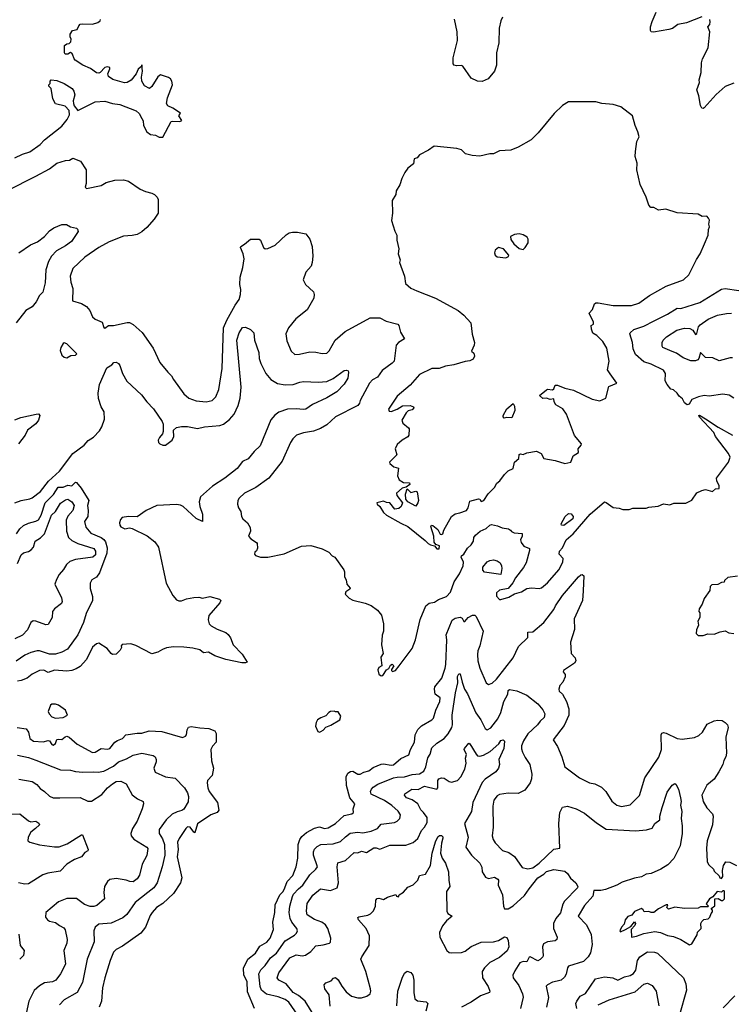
# Model space of a CAD drawing. Extents: x 1771496 to 1971148, y 471553 to 643630.
# Tile 157 of 256: x 1798473 to 1804244, y 558079 to 566064. Entities that reach past the tile are written whole.
import ezdxf

# ---------------------------------------------------------------- set-up
doc = ezdxf.new("R2010")
doc.units = 0

msp = doc.modelspace()

# ---------------------------------------------------------------- linework, layer by layer
at = {"layer": '0CON10XD'}
for points in [[(1802389.2, 566085), (1802375.8, 566055), (1802361.4, 565995), (1802359.2, 565875), (1802340, 565795), (1802340, 565695), (1802325, 565647.5), (1802272.5, 565585), (1802225, 565563.3), (1802185, 565566.2), (1802135, 565590), (1802067.5, 565687.5), (1802055, 565692.9), (1802015, 565689.2), (1801997.5, 565695), (1801988.8, 565705), (1801989.2, 565755), (1802024.3, 565895), (1802021.4, 565965), (1801998.2, 566068.2)], [(1804005, 566088), (1803880.9, 566039.1), (1803811.2, 566025), (1803767.4, 565992.6), (1803736.7, 565983.3), (1803613, 565963), (1803594.4, 565964.4), (1803588, 565975), (1803589.2, 566005), (1803601.3, 566048.7), (1803634.3, 566125)], [(1798435, 564944.5), (1798495, 564973.6), (1798555, 564992.5), (1798639.8, 565050.2), (1798675, 565089.4), (1798815, 565200.6), (1798857.5, 565255), (1798877.6, 565292.4), (1798875.9, 565325.9), (1798841.3, 565361.3), (1798765, 565382.5), (1798743, 565423), (1798730, 565505), (1798710, 565525), (1798710, 565535), (1798720, 565545), (1798720, 565565), (1798730, 565575), (1798775, 565569.2), (1798834.2, 565545.8), (1798900, 565505), (1798913.1, 565485), (1798919.4, 565455), (1798907.5, 565405), (1798909.5, 565385), (1798915.6, 565365), (1798945, 565328), (1799030.7, 565369.3), (1799085, 565396.7), (1799165, 565404.2), (1799225, 565384.4), (1799285.5, 565375.5), (1799416.7, 565325), (1799443, 565303), (1799465, 565263.3), (1799474.3, 565244.3), (1799476.2, 565205), (1799505, 565153.3), (1799535, 565133.3), (1799575, 565126.7), (1799605, 565110), (1799635, 565111.2), (1799702.4, 565237.6), (1799715, 565241.8), (1799772.5, 565237.5), (1799788.8, 565245), (1799763.8, 565285), (1799776.7, 565305), (1799716.7, 565345), (1799674.8, 565364.8), (1799663, 565383), (1799671.4, 565428.7), (1799711.6, 565535), (1799707.5, 565565), (1799695.5, 565585), (1799680.6, 565595), (1799614.7, 565615.3), (1799595, 565601.1), (1799545, 565522.5), (1799525, 565504.6), (1799485, 565526.9), (1799464.7, 565565), (1799462, 565598), (1799470, 565645), (1799465, 565696.7), (1799463, 565687), (1799435, 565662), (1799416.7, 565623.3), (1799376.3, 565573.7), (1799346, 565554), (1799322.4, 565552.4), (1799228, 565578), (1799192.3, 565602.3), (1799188.6, 565625), (1799205.7, 565665), (1799205, 565676), (1799185, 565680.6), (1799165, 565675.6), (1799125.6, 565634.4), (1799115, 565629.4), (1799095, 565631.5), (1799046.6, 565666.6), (1798985, 565694.6), (1798924, 565735), (1798914.2, 565745), (1798902.5, 565785), (1798895, 565792.5), (1798885, 565797.5), (1798865, 565783.3), (1798843.3, 565785), (1798836.7, 565795), (1798837.5, 565855), (1798855, 565867.5), (1798875, 565870), (1798887, 565883), (1798890, 565905), (1798882.5, 565925), (1798883.3, 565945), (1798902.5, 565975), (1798940, 565985), (1798952.5, 566015), (1798965, 566026.7), (1798985, 566031.2), (1799065, 566026.2), (1799108.3, 566041.7), (1799125, 566053.3), (1799130, 566065)], [(1804265, 565548.1), (1804195, 565520.6), (1804122.1, 565457.9), (1804025, 565348.8), (1804015, 565344), (1804005, 565346.7), (1803995, 565367.5), (1803981.9, 565445), (1803965.7, 565495), (1803986.1, 565553.9), (1803984.3, 565575), (1803998.6, 565635), (1804001.5, 565715), (1804009.4, 565745), (1804055.6, 565835), (1804071.4, 565965), (1804053.8, 566005), (1804070, 566025), (1804073.8, 566045), (1804070, 566065)], [(1801875, 561773.3), (1801878.3, 561798.3), (1801849.3, 561809.3), (1801835.7, 561825.7), (1801831.1, 561875), (1801807, 561953), (1801812.5, 561965), (1801825, 561963.3), (1801865, 561930), (1801882.2, 561892.2), (1801895, 561888.9), (1801905, 561894.4), (1801912.9, 561925), (1801975.7, 562035), (1802005, 562057.1), (1802043.9, 562063.9), (1802095.5, 562085), (1802110.4, 562105), (1802125, 562160), (1802195, 562178), (1802206, 562176), (1802216.1, 562156.1), (1802238.1, 562165), (1802272.2, 562217.8), (1802325, 562270), (1802343.1, 562305), (1802366.6, 562323.4), (1802404.7, 562375.3), (1802433.8, 562406.2), (1802474.7, 562425.3), (1802486.1, 562475), (1802520, 562505), (1802525, 562538), (1802535, 562544.2), (1802555, 562538.5), (1802585, 562550.8), (1802665, 562564.1), (1802702.7, 562545), (1802725, 562505.8), (1802815, 562490), (1802895, 562464.7), (1802944.2, 562475), (1802962.7, 562527.3), (1803004.3, 562555), (1803003.2, 562585), (1803026.4, 562613.6), (1803028.5, 562625), (1802972.2, 562692.2), (1802907.5, 562865), (1802879.3, 562909.2), (1802821.4, 562941.4), (1802808, 562965), (1802805, 562990), (1802775, 562983.3), (1802745, 562994), (1802715, 562992.5), (1802690, 563015), (1802745, 563062.5), (1802755, 563066.7), (1802795, 563062.5), (1802805, 563070), (1802815, 563100), (1802835, 563100), (1802895, 563076.7), (1802965, 563058.6), (1803115, 562986.7), (1803177, 562973), (1803228, 562995), (1803251.4, 563088.6), (1803316.2, 563115), (1803260.8, 563190.8), (1803240.8, 563225), (1803254, 563295), (1803235, 563400), (1803203.1, 563455), (1803155, 563502), (1803122.1, 563522.1), (1803109.2, 563555), (1803107.5, 563582.5), (1803127.5, 563595), (1803126.2, 563613.8), (1803093.1, 563675), (1803092.9, 563685), (1803117.4, 563712.6), (1803135, 563760), (1803145, 563766.7), (1803165, 563767.5), (1803285, 563746), (1803435, 563747.3), (1803495, 563765.6), (1803581.9, 563828.1), (1803715, 563902.2), (1803857.5, 563955), (1803900, 563995), (1803961.7, 564118.3), (1803992.5, 564165), (1804026.7, 564245), (1804057.5, 564315), (1804058.3, 564361.7), (1804067.5, 564385), (1804062.5, 564405), (1804067, 564437), (1804060, 564455), (1804045, 564470), (1804008.3, 564468.3), (1803975, 564487.5), (1803805, 564496.7), (1803713, 564527), (1803655, 564520), (1803615, 564540), (1803591.7, 564541.7), (1803575, 564560), (1803552.5, 564625), (1803505, 564727.5), (1803479.4, 564845), (1803479.7, 564899.7), (1803465.8, 564955), (1803466, 564995), (1803478.8, 565075), (1803496.2, 565115), (1803486.7, 565155), (1803463.3, 565205), (1803443.3, 565285), (1803347.3, 565357.3), (1803285, 565376.2), (1803195, 565383.3), (1803145, 565396.2), (1802925, 565396.7), (1802875, 565367.5), (1802808.3, 565301.7), (1802677.5, 565145), (1802620.5, 565089.5), (1802515, 565028.8), (1802455, 565006.2), (1802365, 565000), (1802315, 564976), (1802285, 564976), (1802205, 564958), (1802142.3, 564962.3), (1802090, 564975), (1802057, 565007), (1802018.3, 565018.3), (1801835, 565037.5), (1801787.5, 565005), (1801715, 564967.5), (1801697, 564943), (1801673.6, 564936.4), (1801666.1, 564893.9), (1801620.7, 564859.3), (1801597.5, 564825), (1801572.5, 564775), (1801557.5, 564725), (1801527.5, 564675), (1801522.5, 564645), (1801493.6, 564596.4), (1801497.5, 564495), (1801487.5, 564435), (1801515, 564350), (1801532.5, 564315), (1801533, 564277), (1801547.5, 564205), (1801542.5, 564165), (1801560, 564115), (1801552.5, 564095), (1801593.3, 563985), (1801603.3, 563925), (1801646.4, 563886.4), (1801694.2, 563864.2), (1801844.3, 563804.3), (1802030, 563705), (1802075, 563668.1), (1802132.5, 563605), (1802143.9, 563513.9), (1802160.8, 563445), (1802160, 563425), (1802137, 563377), (1802155, 563360), (1802161.2, 563335), (1802149.7, 563310.3), (1802125, 563296), (1802085, 563292), (1801994.1, 563264.1), (1801925.7, 563254.3), (1801875, 563235.7), (1801815, 563234.2), (1801715, 563185.8), (1801640.9, 563099.1), (1801535, 563011.2), (1801465, 562906.7), (1801469.2, 562889.2), (1801485, 562887.1), (1801535, 562904.5), (1801576.5, 562933.5), (1801640, 562935), (1801666.7, 562925), (1801670, 562915), (1801655, 562900), (1801625, 562891.2), (1801606.2, 562875), (1801573.3, 562815), (1801581.2, 562791.2), (1801627.5, 562755), (1801632.5, 562745), (1801628.8, 562695), (1801620, 562680), (1801575, 562654), (1801535, 562619.2), (1801518.8, 562585), (1801532, 562535), (1801472, 562475), (1801474, 562465), (1801508.8, 562438.8), (1801546.4, 562426.4), (1801537.8, 562365), (1801551.4, 562331.4), (1801585, 562310.6), (1801635, 562306.7), (1801637.5, 562295), (1801607.5, 562272.5), (1801574.5, 562265.5), (1801529.5, 562225), (1801531.5, 562205), (1801577.8, 562145), (1801566.5, 562115), (1801548.9, 562101.1), (1801515, 562095.6), (1801475, 562146.5), (1801447.8, 562147.8), (1801425, 562158.2), (1801370, 562145), (1801372.5, 562135), (1801395, 562116.7), (1801425, 562067.5), (1801447.5, 562045), (1801565, 561982), (1801621.2, 561955), (1801761.7, 561841.7), (1801785.7, 561815.7), (1801805, 561804), (1801836.7, 561796.7), (1801855, 561773.3), (1801875, 561773.3)], [(1798375, 564677.5), (1798605.4, 564794.6), (1798715.5, 564854.5), (1798775, 564900), (1798845, 564921.2), (1798876.4, 564923.6), (1798905, 564940), (1798966.4, 564916.4), (1799013.3, 564845), (1799011.2, 564735), (1799003.8, 564705), (1799014.2, 564694.2), (1799135, 564719.4), (1799175, 564742.5), (1799245, 564761.4), (1799315, 564764.2), (1799355, 564754), (1799449.3, 564689.3), (1799495, 564669.2), (1799545, 564658), (1799567.5, 564645), (1799587.5, 564625), (1799597.5, 564605), (1799596.2, 564495), (1799563.8, 564445), (1799505, 564378.8), (1799465, 564344), (1799425, 564322.5), (1799385, 564312.5), (1799315, 564308.1), (1799198.5, 564261.5), (1799115, 564215.6), (1799002.6, 564137.4), (1798905, 564046), (1798881.8, 563985), (1798888.5, 563935), (1798905.5, 563885), (1798902, 563785), (1798975, 563763.1), (1799015, 563737.5), (1799041.5, 563705), (1799064.4, 563655), (1799085, 563634.6), (1799141.8, 563611.8), (1799155, 563566.7), (1799165, 563561.2), (1799195, 563584.3), (1799235.4, 563584.6), (1799345, 563608.5), (1799365, 563608.2), (1799395, 563592.5), (1799467.6, 563527.6), (1799555, 563401.2), (1799610.8, 563285), (1799676, 563205), (1799704, 563175), (1799720, 563145), (1799805, 563030), (1799845, 562995.7), (1799905, 562973.3), (1799985, 562964.4), (1800033.3, 562975), (1800065, 563006.7), (1800087.1, 563065), (1800115.5, 563235), (1800126.7, 563565), (1800152.3, 563627.7), (1800220.1, 563749.9), (1800252.9, 563795), (1800265.4, 563834.6), (1800268.1, 563875), (1800257.8, 563915), (1800262.7, 563975), (1800283.6, 564055), (1800293.6, 564125), (1800286.4, 564165), (1800262.9, 564215), (1800266.2, 564225), (1800296.2, 564243.8), (1800345, 564284), (1800415, 564284.2), (1800425, 564276.7), (1800450.8, 564215), (1800465, 564205.7), (1800485, 564208.1), (1800545, 564234.5), (1800635, 564319.2), (1800660, 564335), (1800685, 564341.4), (1800725, 564340.6), (1800795, 564325.8), (1800826, 564285), (1800845.8, 564225), (1800850, 564145), (1800845.4, 564094.6), (1800836, 564064), (1800793.3, 564015), (1800772.9, 563955), (1800791.4, 563915), (1800856.4, 563856.4), (1800861.9, 563835), (1800859.4, 563805), (1800805, 563712), (1800713.3, 563636.7), (1800654.3, 563565), (1800631.9, 563515), (1800638.7, 563458.7), (1800674.5, 563374.5), (1800705, 563349.2), (1800742.5, 563352.5), (1800825, 563369.4), (1800875, 563366.9), (1800925, 563355.7), (1800965, 563359.2), (1800982.8, 563377.2), (1801032.7, 563465), (1801113.9, 563536.1), (1801315, 563646.7), (1801395, 563645.6), (1801445, 563618), (1801538.8, 563595), (1801546.9, 563585), (1801561.1, 563531.1), (1801593.8, 563475), (1801544.4, 563445.6), (1801527, 563423), (1801508.9, 563295), (1801495, 563277.5), (1801411.9, 563218.1), (1801374, 563165), (1801335, 563141.9), (1801310, 563115), (1801234.6, 562975.4), (1801229.6, 562955), (1801215, 562934.6), (1801035, 562842.2), (1800965, 562777.1), (1800912.2, 562747.8), (1800855, 562727.8), (1800775, 562714.3), (1800718.8, 562695), (1800688, 562665), (1800668.6, 562635), (1800602.9, 562485), (1800492.8, 562347.2), (1800389.7, 562270.3), (1800296.7, 562225), (1800253.3, 562185), (1800243.3, 562165), (1800240, 562135), (1800247.5, 562105), (1800267.5, 562075), (1800272.5, 562035), (1800283.3, 562015), (1800322, 561985), (1800342.5, 561945), (1800344.3, 561915), (1800328.6, 561875), (1800346.9, 561855), (1800392.5, 561825), (1800398.6, 561815), (1800401.7, 561778.3), (1800395, 561757.5), (1800380, 561745), (1800378.3, 561728.3), (1800385, 561720), (1800425, 561706), (1800485, 561705.6), (1800617, 561733), (1800760, 561795), (1800835, 561800), (1800925, 561772.5), (1800980, 561745), (1801007.5, 561715), (1801030, 561705), (1801101.7, 561601.7), (1801107.5, 561585), (1801107.5, 561545), (1801121.7, 561521.7), (1801127.5, 561485), (1801152.5, 561455), (1801150, 561445), (1801117.5, 561425), (1801112.5, 561405), (1801145, 561372.5), (1801175, 561357.5), (1801275, 561332.5), (1801325, 561312.5), (1801376.4, 561276.4), (1801407.5, 561235), (1801422.5, 561165), (1801423.3, 561105), (1801413, 561073), (1801408.8, 560995), (1801420, 560925), (1801402.5, 560895), (1801410, 560825), (1801385, 560810), (1801377, 560793), (1801386.2, 560756.2), (1801403.8, 560743.8), (1801417.5, 560745), (1801447, 560793), (1801466.7, 560803.3), (1801480.7, 560829.3), (1801493, 560837), (1801506.7, 560825), (1801487.5, 560795), (1801487.5, 560785), (1801497, 560777), (1801520, 560785), (1801550, 560825), (1801656.6, 560965), (1801682.6, 561035), (1801721, 561199), (1801768.3, 561311.7), (1801795, 561332.8), (1801838.3, 561341.7), (1801868.9, 561361.1), (1801934.4, 561385), (1801968.2, 561421.8), (1801996.4, 561505), (1802039.2, 561570.8), (1802070.3, 561635), (1802072.8, 561665), (1802054.5, 561705), (1802055.8, 561715), (1802075, 561728.6), (1802105, 561779.2), (1802135.3, 561805), (1802152.7, 561835), (1802156.5, 561865), (1802170.3, 561885), (1802206.8, 561915), (1802255, 561937.9), (1802285, 561963.6), (1802300.6, 561969.4), (1802349.1, 561959.1), (1802385, 561942.5), (1802436.2, 561935), (1802454.2, 561925), (1802462.2, 561912.2), (1802483.1, 561903.1), (1802547.9, 561897.9), (1802548.4, 561875), (1802534.7, 561845), (1802539.7, 561825), (1802561.5, 561795), (1802606.8, 561776.8), (1802608.6, 561758.6), (1802581, 561659), (1802559.4, 561620.6), (1802495, 561537.1), (1802473.8, 561496.2), (1802435, 561452.5), (1802365, 561437.7), (1802339.5, 561415), (1802339.5, 561389.5), (1802363.2, 561363.2), (1802375, 561360.8), (1802440.2, 561379.8), (1802485, 561408), (1802543.3, 561425), (1802585, 561450), (1802625, 561456), (1802685, 561450), (1802705, 561455.8), (1802755, 561497.1), (1802845, 561602), (1802877.1, 561665), (1802880, 561695), (1802848.3, 561728.3), (1802850, 561755), (1802875, 561780), (1802904.4, 561845), (1802960.8, 561895), (1803100.6, 562055), (1803215, 562153.1), (1803229.7, 562149.7), (1803285, 562106.7), (1803335, 562102.5), (1803365, 562092.5), (1803415, 562092.5), (1803445, 562102.5), (1803555, 562102.5), (1803575, 562110), (1803651.7, 562118.3), (1803695, 562137.5), (1803745, 562130), (1803777, 562143), (1803875, 562142.5), (1803925, 562167.5), (1803963.6, 562226.4), (1804005, 562246.7), (1804035, 562253.3), (1804092.5, 562237.5), (1804115, 562260), (1804146.7, 562263.3), (1804146.2, 562285), (1804126.7, 562325), (1804123.6, 562346.4), (1804222.5, 562475), (1804236.2, 562515), (1804221.2, 562545), (1804116.2, 562685), (1804102.5, 562715), (1803985, 562840), (1803980, 562855), (1803985, 562857.5), (1804035.8, 562825.8)], [(1798466.1, 564173.9), (1798560.9, 564239.1), (1798617.9, 564262.1), (1798675.7, 564305), (1798715, 564351.5), (1798750, 564375), (1798815, 564401.6), (1798852.8, 564402.8), (1798885, 564382.9), (1798933.6, 564373.6), (1798942.5, 564365), (1798946.7, 564345), (1798894.2, 564265), (1798845, 564229.5), (1798770.8, 564189.2), (1798731.9, 564145), (1798708.3, 564101.7), (1798684.5, 564035), (1798679.1, 563930.9), (1798661.4, 563855), (1798634.2, 563825.8), (1798608.1, 563775), (1798575, 563736), (1798523.8, 563705), (1798444.4, 563605.6)], [(1802555, 564201.2), (1802572.5, 564215), (1802596.4, 564253.6), (1802596.7, 564285), (1802589.3, 564299.3), (1802555, 564320), (1802525, 564326.2), (1802485, 564321.2), (1802454.1, 564305.9), (1802455, 564280), (1802480.6, 564245), (1802525, 564208.6), (1802555, 564201.2)], [(1802415, 564132.5), (1802436.4, 564143.6), (1802438.8, 564155), (1802396.2, 564205), (1802355, 564216.7), (1802330, 564195), (1802323, 564173), (1802330, 564155), (1802345, 564140), (1802415, 564132.5)], [(1804265, 562993.8), (1804227.9, 563017.9), (1804175, 563026), (1804065, 563011.4), (1804025, 563016.9), (1803977.5, 563005), (1803923.3, 562985), (1803902.5, 562945), (1803885, 562941.2), (1803865, 562956.7), (1803849.2, 562989.2), (1803820.3, 563010.3), (1803806.2, 563035), (1803775, 563060.8), (1803755, 563068.6), (1803725, 563104.2), (1803708.9, 563135), (1803709.4, 563195), (1803695, 563222.5), (1803595, 563271.1), (1803535, 563288.8), (1803468.5, 563348.5), (1803448.2, 563395), (1803443.8, 563445), (1803422.2, 563515), (1803424.5, 563525.5), (1803455, 563550.6), (1803535, 563578.5), (1803619.6, 563620.4), (1803725.8, 563675), (1803805, 563725.6), (1803835, 563721.1), (1803988.8, 563771.2), (1804165, 563877.1), (1804195, 563883.5), (1804306.4, 563866.4)], [(1804255, 563322.5), (1804235, 563322.5), (1804145, 563296.7), (1804095, 563320.4), (1804033.8, 563323.8), (1803995, 563366), (1803980.8, 563315), (1803973.4, 563306.6), (1803955, 563298.1), (1803915, 563298.5), (1803855, 563320.9), (1803800.7, 563360.7), (1803763.4, 563373.4), (1803688, 563405), (1803682.5, 563415), (1803682.9, 563445), (1803692.5, 563465), (1803718.3, 563491.7), (1803803.8, 563545), (1803865, 563561.5), (1803909.1, 563559.1), (1803932.9, 563545), (1803955, 563510), (1803965, 563520), (1803977.6, 563572.4), (1803990.7, 563589.2), (1804057.5, 563635), (1804132.2, 563667.8), (1804205, 563681.8), (1804245, 563683.1)], [(1798435, 562147.1), (1798485, 562165.6), (1798555, 562177.8), (1798575, 562186.7), (1798641.5, 562238.5), (1798708.4, 562321.6), (1798795, 562401.5), (1798904.3, 562545.7), (1798997.3, 562612.7), (1799029.3, 562650.7), (1799071.2, 562678.8), (1799120.2, 562729.8), (1799138.4, 562761.6), (1799161.1, 562825), (1799157.9, 562885), (1799134.7, 562925), (1799112.7, 562992.7), (1799110.3, 563035), (1799120.9, 563105), (1799179.6, 563240.4), (1799220, 563265), (1799236.4, 563283.6), (1799255, 563286.2), (1799275, 563276), (1799285, 563260), (1799306.4, 563195), (1799341.2, 563131.2), (1799461.7, 563021.7), (1799505, 562964.2), (1799559.1, 562909.1), (1799630, 562805), (1799636.7, 562785), (1799635.9, 562724.1), (1799632, 562705), (1799606, 562675), (1799597.5, 562655), (1799598, 562635), (1799608.8, 562625), (1799635, 562614.5), (1799655, 562614.4), (1799710, 562655), (1799724.3, 562685), (1799720, 562735), (1799745, 562756), (1799785, 562764.3), (1799835, 562764.4), (1799915, 562747.8), (1799973.3, 562763.3), (1800096.9, 562773.1), (1800125, 562782.7), (1800175, 562821.8), (1800211.8, 562865), (1800246.2, 562935), (1800262.5, 562995), (1800269.1, 563085), (1800233.8, 563466.2), (1800253.1, 563525), (1800281.3, 563568.7), (1800305, 563569.2), (1800345, 563552.1), (1800372.5, 563525), (1800376.9, 563465), (1800412.5, 563365), (1800415.6, 563315), (1800427.8, 563275), (1800470.6, 563195), (1800510.8, 563145), (1800565, 563114.4), (1800625, 563102.9), (1800692.5, 563105), (1800744.3, 563124.3), (1800775, 563130.6), (1800895, 563123.5), (1800965, 563130.5), (1801015, 563154.4), (1801105, 563220), (1801125, 563222.5), (1801136.4, 563216.4), (1801140, 563205), (1801135.8, 563155.8), (1801105, 563108.8), (1801044.2, 563045), (1800963.4, 562996.6), (1800846.7, 562943.3), (1800795, 562905.6), (1800775, 562901.8), (1800715, 562909.2), (1800645, 562904.7), (1800575, 562880), (1800542.6, 562857.4), (1800510.1, 562819.9), (1800423, 562607), (1800375, 562560.8), (1800327.4, 562502.6), (1800279.3, 562480.7), (1800236.9, 562425), (1800138.1, 562345), (1800037.7, 562282.3), (1799940.6, 562195), (1799929.1, 562155), (1799934.6, 562115), (1799955.5, 562055), (1799955.9, 561994.1), (1799905, 562018.9), (1799798.2, 562115), (1799776.4, 562126.4), (1799745, 562131.8), (1799585, 562124.8), (1799500, 562085), (1799425, 562033.1), (1799354.6, 562034.6), (1799304.2, 562025.8), (1799290.6, 562009.4), (1799283.3, 561985), (1799284.6, 561965), (1799295, 561951.8), (1799325, 561934.7), (1799365, 561943.5), (1799385, 561937.3), (1799507.8, 561877.8), (1799569.6, 561829.6), (1799597.8, 561785), (1799661.5, 561495), (1799715.6, 561395), (1799745, 561358.6), (1799765, 561350), (1799785, 561350.5), (1799825, 561366.5), (1799885, 561378.1), (1799925, 561380), (1799956, 561374), (1800015, 561386.7), (1800093.9, 561363.9), (1800103.3, 561355), (1800096, 561335), (1800006.9, 561233.1), (1800001.6, 561198.4), (1800010.4, 561165), (1800025, 561149.5), (1800075, 561120.5), (1800144.6, 561094.6), (1800165, 561078.6), (1800182.4, 561052.4), (1800205.6, 560995), (1800278.6, 560918.6), (1800317.5, 560855), (1800305, 560848.8), (1800275, 560849.4), (1800145.4, 560875.4), (1800055, 560905.5), (1800005, 560934.3), (1799965, 560929.2), (1799935, 560954.3), (1799878, 560968), (1799805, 560975.6), (1799720.8, 560979.2), (1799665, 560968.8), (1799632.3, 560957.7), (1799595, 560933.8), (1799545, 560922), (1799415, 560990), (1799375, 561001.2), (1799305, 560996.7), (1799296.7, 560985), (1799298.3, 560971.7), (1799289.5, 560950.5), (1799255, 560920), (1799227, 560917), (1799215, 560923.3), (1799183.3, 560965), (1799115, 561008.8), (1799095, 561003.8), (1799065, 560976), (1799015.3, 560874.7), (1798965, 560820), (1798931.1, 560798.9), (1798895, 560785.4), (1798855, 560780), (1798755, 560788.2), (1798705, 560770), (1798669.6, 560789.6), (1798634.7, 560785.3), (1798575, 560755.7), (1798534, 560725), (1798485, 560706.5), (1798455, 560699.4)], [(1798855, 563322.5), (1798888.3, 563341.7), (1798925, 563342.5), (1798935.8, 563355), (1798855, 563434), (1798835, 563443.8), (1798825, 563437.5), (1798807.5, 563405), (1798801.7, 563381.7), (1798815, 563343.8), (1798835, 563326.7), (1798855, 563322.5)], [(1802403, 562833), (1802393.3, 562843.3), (1802393.6, 562853.6), (1802425, 562907.5), (1802475, 562950), (1802485, 562930), (1802489.2, 562895), (1802465, 562834.4), (1802425, 562838), (1802403, 562833)], [(1798435, 562819.2), (1798481.4, 562838.6), (1798605.8, 562865.8), (1798625, 562866.2), (1798636, 562855), (1798625.7, 562815), (1798605, 562786), (1798538.1, 562735), (1798516.9, 562695), (1798464.4, 562625)], [(1804035.8, 562825.8), (1804138.8, 562758.8), (1804255, 562693.5)], [(1798448.2, 561895), (1798475, 561935.6), (1798505, 561962.9), (1798545, 561982.1), (1798605, 561996.2), (1798625, 562009.1), (1798647.9, 562045), (1798679.3, 562145), (1798747.7, 562212.3), (1798785, 562273.1), (1798825, 562272.5), (1798865, 562289.1), (1798895, 562282.5), (1798925, 562313.8), (1798935, 562311.2), (1798971.4, 562265), (1799034.3, 562165), (1799023.8, 562125), (1799029.3, 562085), (1799027.2, 562035), (1798999.1, 561995), (1799009.3, 561949.3), (1799050.9, 561900.9), (1799135, 561865.3), (1799155, 561849.1), (1799169, 561829), (1799182.2, 561782.2), (1799181.4, 561738.6), (1799120.6, 561579.4), (1799095, 561544.2), (1799057.9, 561522.1), (1799044.4, 561495.6), (1799045, 561450), (1799063.1, 561385), (1799064.3, 561355), (1799011.4, 561248.6), (1798990.9, 561175), (1798945.4, 561075), (1798860.6, 560959.4), (1798815.3, 560934.7), (1798765, 560919.7), (1798715, 560919.7), (1798635, 560944.6), (1798615, 560945.4), (1798565, 560932.1), (1798515, 560910), (1798445, 560863.2)], [(1801685, 562117.5), (1801620, 562155), (1801604.4, 562174.4), (1801601.9, 562215), (1801615, 562260), (1801645, 562230.8), (1801685, 562240), (1801696.2, 562236.2), (1801707.5, 562165), (1801702.5, 562145), (1801685, 562117.5)], [(1798456.5, 561653.5), (1798485.3, 561724.7), (1798505, 561740), (1798545, 561750), (1798567.8, 561765), (1798584.7, 561785.3), (1798598.6, 561835), (1798642.5, 561862.5), (1798675.3, 561895), (1798730.6, 562045), (1798765, 562075.5), (1798805, 562144.4), (1798845, 562170.8), (1798865, 562174.6), (1798897.1, 562155), (1798914.3, 562125), (1798904.4, 562085), (1798865, 562038.9), (1798850, 562005), (1798852.2, 561915), (1798870, 561865), (1798895, 561840.9), (1798946, 561816), (1799075, 561774.3), (1799089.4, 561755), (1799086.9, 561725), (1799066.7, 561705), (1798925, 561687.3), (1798881.1, 561668.9), (1798852.5, 561645), (1798828.8, 561605), (1798794.4, 561565.6), (1798771.2, 561525), (1798758.8, 561485), (1798812, 561375), (1798818.8, 561345), (1798811.2, 561328.8), (1798754.5, 561285.5), (1798740.8, 561265), (1798735.7, 561215), (1798705, 561158.8), (1798685, 561156), (1798605, 561186.2), (1798582.3, 561187.7), (1798563.8, 561175), (1798537.1, 561115), (1798496.8, 561073.2), (1798435, 561042.9)], [(1802885, 561962.5), (1802867.5, 561965), (1802863.3, 561975), (1802895.9, 562034.1), (1802925, 562058.8), (1802945, 562055.6), (1802962.2, 562035), (1802958.2, 562015), (1802885, 561962.5)], [(1802375, 561563.8), (1802243.2, 561583.2), (1802229.1, 561599.1), (1802228.8, 561625), (1802265, 561666.2), (1802285, 561679.2), (1802315, 561682.9), (1802345.8, 561675.8), (1802369.1, 561659.1), (1802380.6, 561635), (1802383.2, 561613.2), (1802375, 561563.8)], [(1800378, 558045), (1800321.5, 558181.5), (1800316.9, 558265), (1800291.8, 558315), (1800288.3, 558371.7), (1800324.1, 558445.9), (1800385, 558494.2), (1800419.7, 558550.3), (1800477.4, 558582.6), (1800505, 558616.7), (1800531.9, 558685), (1800525.6, 558745), (1800541.5, 558825), (1800544.6, 558885), (1800581.9, 558968.1), (1800608.8, 558995), (1800624.6, 559025), (1800643.5, 559075), (1800687.8, 559125), (1800715.6, 559195), (1800730, 559265), (1800731.2, 559375), (1800744.7, 559415.3), (1800760.4, 559439.6), (1800798.5, 559471.5), (1800865, 559508.5), (1800905, 559517.3), (1800945, 559505.8), (1800975, 559510), (1801035, 559544.3), (1801105, 559611.1), (1801167.5, 559625), (1801181.2, 559635), (1801177.5, 559665), (1801192.5, 559705), (1801151.8, 559755), (1801123.3, 559855), (1801120.4, 559925), (1801134.3, 559955), (1801155, 559967.1), (1801175, 559969.4), (1801215, 559945.7), (1801235, 559945.6), (1801265, 559962.7), (1801305, 559973.3), (1801340.1, 559999.9), (1801405, 560025.5), (1801425, 560029.6), (1801485, 560019.5), (1801505, 560022.5), (1801565, 560073.1), (1801628.7, 560101.3), (1801641.5, 560145), (1801674.4, 560205), (1801680.5, 560265), (1801701.6, 560308.4), (1801731.1, 560338.9), (1801815, 560386.9), (1801829.1, 560400.9), (1801847.7, 560465), (1801881.8, 560535), (1801883.5, 560563.5), (1801844, 560595), (1801836, 560635), (1801841.2, 560655), (1801895.8, 560725), (1801924.2, 560805.8), (1801930, 560835), (1801936, 561034), (1801931.2, 561075), (1801980, 561195), (1802005, 561211.2), (1802045, 561218.8), (1802061.7, 561211.7), (1802075, 561182.5), (1802083.6, 561183.6), (1802111.5, 561215), (1802145, 561235.6), (1802164.4, 561234.4), (1802175.4, 561225.4), (1802231.4, 561105), (1802205.8, 560985), (1802188.1, 560945), (1802185.6, 560915), (1802190, 560865), (1802205.4, 560805.4), (1802255, 560686.2), (1802275, 560674), (1802305, 560682.5), (1802339.4, 560715), (1802475, 560888.1), (1802519.4, 560980.6), (1802595.5, 561055), (1802595, 561096.9), (1802635, 561100.8), (1802725.2, 561174.8), (1802805, 561280.5), (1802819, 561311), (1802876.6, 561393.4), (1803005, 561547.1), (1803025, 561562), (1803035, 561563.8), (1803047.1, 561555), (1803043.6, 561433.6), (1803036.2, 561355), (1802969.1, 561205), (1802972.1, 561117.9), (1802940.5, 561015), (1802946.9, 560925), (1802978.9, 560888.9), (1802982.5, 560865), (1802971.8, 560845), (1802882.9, 560785), (1802881.4, 560775), (1802896.7, 560755), (1802896.5, 560735), (1802878.6, 560691.4), (1802855, 560663.3), (1802845.8, 560635), (1802849.5, 560619.5), (1802875, 560594), (1802908.2, 560535), (1802927.7, 560475), (1802926.9, 560425), (1802889.9, 560340.1), (1802800, 560225), (1802835, 560170), (1802870, 560085), (1802893.8, 560005), (1803013.8, 559915), (1803093.3, 559875), (1803136.4, 559866.4), (1803190.7, 559840.7), (1803225.6, 559805.6), (1803275, 559726.2), (1803315, 559694), (1803355, 559684), (1803425, 559696.7), (1803498.6, 559771.4), (1803542, 559915), (1803656.3, 560083.7), (1803679.4, 560145), (1803675.9, 560264.1), (1803681.4, 560278.6), (1803695, 560283.8), (1803715, 560279.2), (1803805, 560235.7), (1803845, 560230.6), (1803945, 560244.2), (1803981.2, 560258.8), (1804010, 560285), (1804049.1, 560350.9), (1804105, 560379.2), (1804135, 560384.2), (1804170, 560380), (1804195.6, 560365.6), (1804212, 560345), (1804218.6, 560325), (1804200.6, 560245), (1804204.4, 560115.6), (1804200, 560085), (1804182.6, 560057.4), (1804174.5, 560025), (1804144.4, 559965.6), (1804104.2, 559905.8), (1804045, 559856.2), (1804005.7, 559775), (1804015.8, 559725), (1804045, 559673.8), (1804091.2, 559625), (1804096, 559605), (1804092.5, 559535), (1804048.2, 559405), (1804041.9, 559345), (1804047.5, 559235), (1804060.7, 559210.7), (1804100, 559175), (1804105, 559160), (1804145, 559120), (1804150, 559105), (1804165, 559100), (1804176.7, 559115), (1804172.5, 559165), (1804180, 559205), (1804200, 559235), (1804231.7, 559231.7), (1804286.1, 559203.9)], [(1804295, 561552.5), (1804215, 561540), (1804190, 561515), (1804187, 561503), (1804165, 561500), (1804135, 561482.5), (1804085, 561480), (1804073, 561467), (1804070, 561435), (1804025, 561370), (1804006.7, 561323.3), (1803982.5, 561285), (1803980, 561265), (1803990, 561255), (1803990, 561215), (1803972.5, 561185), (1803977.5, 561155), (1803963, 561117), (1803960, 561085), (1803975, 561070), (1804015, 561070), (1804055, 561082.5), (1804105, 561080), (1804155, 561100), (1804195, 561107.5), (1804223, 561093), (1804265, 561087.5)], [(1800700.7, 558640.7), (1800717.1, 558655), (1800725.8, 558675), (1800720, 558695), (1800679.2, 558745), (1800665.5, 558774.5), (1800657.6, 558825), (1800663.5, 558875), (1800685, 558954.2), (1800695, 558971.5), (1800733.2, 559015), (1800770.7, 559045), (1800825, 559130.5), (1800875.5, 559175), (1800889.1, 559195), (1800855, 559290), (1800855.3, 559314.7), (1800865, 559336.9), (1800885, 559357.8), (1800915.4, 559374.6), (1801015, 559380.5), (1801075, 559398.8), (1801115, 559438.2), (1801154.1, 559465.9), (1801214.7, 559475.3), (1801255, 559470), (1801324.7, 559484.7), (1801375.2, 559504.8), (1801405, 559540), (1801512.5, 559555), (1801535, 559563.3), (1801557.1, 559585), (1801560.6, 559615), (1801541.4, 559645), (1801490.3, 559690.3), (1801431.9, 559731.9), (1801325, 559784.4), (1801319.4, 559805), (1801325.6, 559825), (1801338.8, 559841.2), (1801376.6, 559863.4), (1801505, 559915.3), (1801535, 559922), (1801595, 559922.7), (1801655, 559943.3), (1801715, 559947.8), (1801750.1, 559969.9), (1801765.8, 560004.2), (1801782.1, 560077.9), (1801801.2, 560108.8), (1801815, 560160), (1801855, 560197.1), (1801915, 560234.3), (1801948.2, 560271.7), (1801976.8, 560325), (1801982.2, 560345), (1801981.3, 560425), (1802008.4, 560605), (1802027.4, 560687.4), (1802025, 560736.7), (1802035, 560760), (1802045, 560758.8), (1802061.2, 560691.2), (1802080, 560635), (1802105, 560595.8), (1802172.6, 560442.6), (1802212.5, 560385), (1802249.2, 560315), (1802264.3, 560304.3), (1802295, 560321.4), (1802350.9, 560395), (1802376.4, 560445), (1802400.4, 560535), (1802430.8, 560595), (1802435.6, 560625), (1802445, 560632.1), (1802505, 560622.3), (1802585.3, 560585.3), (1802674.4, 560515), (1802716, 560466), (1802732.9, 560435), (1802727.1, 560405), (1802693.3, 560376.7), (1802673, 560347), (1802595, 560271.4), (1802559.1, 560215), (1802543.2, 560175), (1802541.9, 560151.9), (1802550, 560125), (1802571.4, 560081.4), (1802610, 560025), (1802625.8, 559945), (1802623, 559907), (1802614.2, 559875), (1802569.2, 559815), (1802515, 559790), (1802435, 559792.9), (1802365, 559780.5), (1802345, 559770), (1802319.4, 559735), (1802310.6, 559685), (1802314.2, 559515), (1802304.3, 559445.7), (1802311.9, 559415), (1802329.1, 559389.1), (1802387.5, 559327.5), (1802439.5, 559309.5), (1802485, 559278.1), (1802548.1, 559188.1), (1802595, 559177.4), (1802635, 559186.2), (1802685, 559224.3), (1802805, 559338.2), (1802853.1, 559346.9), (1802846.4, 559545), (1802854.5, 559635), (1802875, 559679.2), (1802917.1, 559687.1), (1802985.6, 559665.6), (1803055, 559629.2), (1803151.3, 559551.3), (1803230.5, 559500.5), (1803467.4, 559487.4), (1803556.4, 559493.6), (1803602.3, 559507.7), (1803625, 559545.6), (1803663.3, 559575), (1803664.4, 559605), (1803682.9, 559675), (1803725, 559800), (1803765, 559856.5), (1803785, 559868.9), (1803793.8, 559865), (1803815, 559823.3), (1803833.1, 559755), (1803836.9, 559725), (1803832.5, 559695), (1803842.1, 559642.1), (1803837.1, 559585), (1803846.1, 559526.1), (1803845.3, 559465), (1803830, 559365), (1803778.5, 559261.5), (1803728.8, 559211.2), (1803674, 559176), (1803595, 559139.1), (1803554.5, 559135.5), (1803516.4, 559113.7), (1803458.1, 559101.9), (1803360, 559070), (1803315.8, 559045), (1803225, 559011.6), (1803185, 559002.7), (1803128.5, 559001.5), (1803120.5, 558955), (1803055, 558881.4), (1803003.5, 558795), (1803068.9, 558725), (1803106.5, 558645), (1803116.7, 558565), (1803102, 558498), (1803084.4, 558465), (1803045, 558425.6), (1802925, 558389.5), (1802915, 558374.2), (1802903.8, 558325), (1802891.2, 558298.8), (1802864.7, 558275.3), (1802832.4, 558267.6), (1802795, 558258.4), (1802752.5, 558237.5), (1802743.1, 558226.9), (1802761.5, 558135), (1802745.4, 558055)], [(1798765, 560399.2), (1798825, 560404.5), (1798862.5, 560425), (1798845.9, 560465.9), (1798787.5, 560505), (1798765, 560513.3), (1798735, 560513.3), (1798722.5, 560505), (1798704, 560455), (1798711.2, 560435), (1798735, 560410), (1798765, 560399.2)], [(1800905, 560287.5), (1800915, 560292.5), (1800935, 560302.5), (1800955, 560327.5), (1800996.7, 560343.3), (1801070, 560385), (1801076.7, 560415), (1801055, 560450), (1801035, 560450), (1801025, 560457.5), (1800995, 560452.5), (1800980, 560445), (1800955, 560417.5), (1800916.4, 560403.6), (1800887.5, 560385), (1800877.5, 560365), (1800873.6, 560333.6), (1800891.7, 560291.7), (1800905, 560287.5)], [(1799267.3, 560217.3), (1799305.9, 560234.1), (1799334.7, 560265.3), (1799425, 560277.9), (1799465, 560277.5), (1799522.2, 560297.8), (1799625, 560291.8), (1799795, 560243.3), (1799817.3, 560252.7), (1799826.7, 560265), (1799832.5, 560305), (1799843.6, 560326.4), (1799865, 560332.5), (1799935, 560320), (1800006.4, 560316.4), (1800056.4, 560296.4), (1800067.5, 560275), (1800066.7, 560205), (1800036.4, 560173.6), (1800023.3, 560145), (1800030, 560055), (1800046, 559995), (1800033.9, 559936.1), (1799997.5, 559895), (1799993.6, 559876.4), (1799998.8, 559835), (1800011.2, 559805), (1800076.8, 559716.8), (1800088, 559655), (1800074.4, 559635.6), (1800023.8, 559615), (1799916.4, 559543.6), (1799895, 559471.2), (1799885, 559476.2), (1799855, 559515.7), (1799835, 559518), (1799820, 559505), (1799765.8, 559425), (1799754.4, 559395), (1799757.5, 559335), (1799751.8, 559275), (1799787.3, 559105), (1799777.5, 559065), (1799721.9, 558978.1), (1799634.3, 558895.8), (1799582.2, 558865), (1799547.1, 558822.9), (1799531.5, 558798.5), (1799494, 558706), (1799457.1, 558655), (1799308.3, 558551.7), (1799255, 558522.7), (1799235, 558502.9), (1799207.5, 558435), (1799163.8, 558295), (1799145, 558212.5), (1799135.6, 558105), (1799117.1, 558055)], [(1798452.9, 560322.9), (1798525, 560314.3), (1798544.4, 560285), (1798554.4, 560235), (1798585, 560212.1), (1798665, 560207.7), (1798705, 560219.5), (1798715.3, 560215.3), (1798735, 560185.7), (1798745, 560181.4), (1798763.1, 560195), (1798775, 560226), (1798785, 560230), (1798815, 560225.6), (1798841.1, 560248.9), (1798855, 560253.1), (1798874.6, 560244.6), (1798938.9, 560188.9), (1799065, 560120), (1799085.8, 560125), (1799135, 560153.1), (1799185, 560148.2), (1799205, 560153.5), (1799245, 560205.7), (1799267.3, 560217.3)], [(1800893.8, 557935), (1800789.5, 558105), (1800735, 558150.8), (1800691.3, 558175), (1800635.6, 558245.6), (1800575.6, 558275), (1800561.1, 558295), (1800574.6, 558335), (1800665, 558456.2), (1800715, 558480), (1800765, 558473.6), (1800791.4, 558478.6), (1800835, 558508.9), (1800875, 558552.5), (1800935, 558560.5), (1800985, 558574), (1800995, 558583.3), (1800996.9, 558615), (1800971.2, 558695), (1800953.6, 558725), (1800924.3, 558744.3), (1800865, 558768.4), (1800804.4, 558805), (1800799.1, 558835), (1800805, 558896.7), (1800851.8, 558965), (1800913.6, 559016.4), (1800995, 559002.1), (1801047.1, 559025), (1801058.2, 559065), (1801048.2, 559195), (1801054.5, 559225.5), (1801115.4, 559244.6), (1801185, 559311.5), (1801215, 559308), (1801245, 559320), (1801285, 559310), (1801345, 559347.5), (1801365, 559347.5), (1801395, 559337.1), (1801475, 559370.9), (1801605, 559369.4), (1801665, 559390.8), (1801702.9, 559425), (1801732, 559488), (1801756.2, 559515), (1801778.2, 559555), (1801777.1, 559595), (1801747.7, 559635), (1801727.5, 559657.5), (1801702.5, 559705), (1801655, 559737.5), (1801611.1, 559755), (1801594.3, 559775), (1801597.5, 559785), (1801654, 559825), (1801705, 559822.3), (1801755, 559848.2), (1801855, 559823.3), (1801864, 559836), (1801864.6, 559895.4), (1801872.7, 559907.3), (1801895, 559914.7), (1801915, 559912.3), (1801955, 559886.2), (1801975, 559880.8), (1802025, 559895.5), (1802051.2, 559925), (1802082.7, 559985), (1802092.9, 560035), (1802090, 560075), (1802098, 560105), (1802078.6, 560145), (1802080, 560155), (1802115, 560197.5), (1802125, 560192.5), (1802175, 560106.9), (1802186, 560095), (1802205, 560091.8), (1802235, 560100), (1802289.9, 560130.1), (1802357.9, 560192.1), (1802375, 560217.5), (1802395, 560223.3), (1802403.8, 560213.8), (1802400.5, 560155), (1802358.9, 560065), (1802364.4, 560025), (1802355, 559994), (1802335.3, 559964.7), (1802249.1, 559905), (1802222.8, 559877.2), (1802146.9, 559715), (1802138.3, 559641.7), (1802081.5, 559545), (1802111.6, 559435), (1802091.1, 559355), (1802137.9, 559287.9), (1802205.5, 559225), (1802220.2, 559190.2), (1802223.5, 559153.5), (1802251.3, 559111.3), (1802275, 559100.8), (1802325, 559110), (1802350.8, 559095), (1802355.6, 559085), (1802354.2, 559045), (1802387.6, 558967.6), (1802397.1, 558875), (1802405, 558853.8), (1802435, 558853.1), (1802475, 558878.5), (1802567.4, 558962.6), (1802605, 559016.7), (1802676.2, 559103.8), (1802724.6, 559135), (1802745, 559156.7), (1802805, 559173.1), (1802895, 559157.8), (1802915, 559140), (1802941.3, 559101.3), (1802982.2, 559065), (1802999.2, 559035), (1802995.8, 559024.2), (1802892.5, 558915), (1802879.2, 558890.8), (1802858.2, 558821.8), (1802822.5, 558775), (1802802.9, 558735), (1802801.9, 558695), (1802831.4, 558625), (1802830, 558605), (1802815, 558594.5), (1802753.1, 558586.9), (1802721.4, 558568.6), (1802712.2, 558545), (1802718.8, 558475), (1802715, 558463.3), (1802695, 558443.3), (1802675, 558431.2), (1802613.3, 558465), (1802605, 558460.8), (1802585.9, 558424.1), (1802555, 558427.5), (1802530.5, 558415), (1802490.1, 558349.9), (1802472.5, 558315), (1802474.5, 558295), (1802522.5, 558232.5), (1802551.9, 558165), (1802557.2, 558137.2), (1802535.4, 558045)], [(1798455, 560099.5), (1798545, 560080.4), (1798605, 560060.5), (1798805, 559980.6), (1798885, 559978.2), (1798925, 559967.8), (1798985, 559962.3), (1799075.6, 559965.6), (1799110.9, 559960.9), (1799155, 559970.5), (1799235, 560011.1), (1799275.3, 560044.7), (1799339, 560071), (1799395, 560098.5), (1799465, 560116.2), (1799556.6, 560096.6), (1799571.1, 560085), (1799581.1, 560065), (1799579.4, 560045), (1799560, 559995), (1799573.2, 559963.2), (1799655, 559924.3), (1799735, 559914.4), (1799808.8, 559835), (1799834.7, 559794.7), (1799842.7, 559765), (1799840, 559720), (1799805, 559662.9), (1799789.1, 559650.9), (1799749.7, 559640.3), (1799709.4, 559620.6), (1799662.5, 559575), (1799603.8, 559496.2), (1799604.6, 559465), (1799631.9, 559421.9), (1799648.1, 559375), (1799650.8, 559289.2), (1799630, 559195), (1799588.9, 559065), (1799560.6, 559025), (1799511.4, 558985), (1799409.2, 558905), (1799342.8, 558807.2), (1799309.7, 558780.3), (1799215, 558737.8), (1799115, 558728.5), (1799085, 558705.8), (1799073.8, 558675), (1799076.4, 558585), (1799019.5, 558445), (1798982.5, 558255), (1798939.2, 558175), (1798835, 558114.4), (1798797.1, 558075)], [(1798465.5, 559905.5), (1798575, 559885.6), (1798611.7, 559861.7), (1798638.3, 559828.3), (1798676, 559805), (1798715, 559766.9), (1798745, 559754.4), (1798800, 559755), (1798965, 559756.9), (1799025, 559726), (1799055, 559726.9), (1799139.3, 559780.7), (1799185, 559834.2), (1799225, 559868.1), (1799255, 559886), (1799295, 559890), (1799336.8, 559866.8), (1799386.8, 559776.8), (1799428.8, 559745), (1799475.7, 559725), (1799477.3, 559705), (1799467.5, 559665), (1799426.5, 559565), (1799388.1, 559505), (1799374.3, 559465), (1799377.5, 559445), (1799398.9, 559418.9), (1799503.8, 559355), (1799512.1, 559342.1), (1799504.4, 559285.6), (1799466.7, 559215), (1799443.9, 559126.1), (1799425, 559095.7), (1799393, 559073), (1799367.5, 559075), (1799337.4, 559087.4), (1799255, 559098.5), (1799205, 559090.6), (1799184.3, 559075), (1799160.6, 559035), (1799155.6, 558985), (1799162, 558935), (1799099.5, 558880.5), (1799075, 558871.5), (1799045, 558872.8), (1798999.7, 558889.7), (1798935, 558938), (1798855, 558938.1), (1798789.1, 558910.9), (1798686, 558825), (1798682.5, 558785), (1798698, 558765), (1798715, 558754.3), (1798765, 558742.5), (1798795, 558717.5), (1798830.3, 558700.3), (1798842.1, 558682.1), (1798858.2, 558605), (1798854.5, 558575), (1798832.7, 558515), (1798844.4, 558405), (1798803.3, 558326.7), (1798765.9, 558274.1), (1798739.1, 558260.9), (1798675, 558252.7), (1798635, 558230), (1798589.7, 558190.3), (1798546.7, 558105), (1798525.7, 558005.7)], [(1798365, 559621.2), (1798475, 559624.3), (1798545, 559568), (1798565, 559560), (1798605, 559563.8), (1798629.5, 559549.5), (1798633.3, 559535), (1798602, 559505), (1798565, 559474.2), (1798541.4, 559435), (1798540, 559405), (1798556.7, 559395), (1798635, 559372.5), (1798755, 559355.5), (1798792.8, 559357.2), (1798858.5, 559381.5), (1798975, 559453.3), (1798983, 559453), (1799028.8, 559335), (1799025.8, 559324.2), (1799000.5, 559309.5), (1798975, 559276), (1798918.8, 559255), (1798855, 559217.1), (1798801.2, 559158.8), (1798702.3, 559142.3), (1798661.3, 559128.7), (1798545, 559055.6), (1798515, 559052.9), (1798465, 559065.6)], [(1800990, 558065), (1800981.9, 558155), (1800948.6, 558205), (1800943.6, 558236.4), (1800955.9, 558254.1), (1800998.9, 558271.1), (1801017.7, 558292.3), (1801035, 558296), (1801055, 558278.8), (1801085, 558226), (1801121.5, 558181.5), (1801165, 558144.6), (1801215, 558132.2), (1801245, 558133.2), (1801288, 558145), (1801314.3, 558165), (1801321.1, 558185), (1801318.2, 558205), (1801280, 558345), (1801240.5, 558445), (1801246.9, 558465), (1801306.5, 558555), (1801311.5, 558635), (1801283.1, 558693.1), (1801222, 558765), (1801216.4, 558783.6), (1801225, 558790), (1801298, 558802), (1801318, 558812), (1801342, 558838), (1801357.8, 558875), (1801361.4, 558925), (1801371.4, 558938.6), (1801385, 558940.8), (1801425, 558930), (1801455, 558948.8), (1801525, 558970), (1801530, 558955), (1801545, 558950), (1801551.7, 558968.3), (1801585, 558990), (1801621.4, 559028.6), (1801665, 559049.2), (1801702, 559085), (1801715.8, 559124.2), (1801765, 559136), (1801806.2, 559205), (1801818.2, 559305), (1801845, 559396.7), (1801865, 559436.2), (1801877, 559447), (1801895, 559447.5), (1801905, 559437.5), (1801905.9, 559425.9), (1801893.5, 559386.5), (1801886.9, 559305), (1801900.5, 559265), (1801926.7, 559225), (1801951.4, 559155), (1801952.2, 559085), (1801961.1, 559035), (1801934.3, 558995), (1801937.5, 558835), (1801945.8, 558815.8), (1801980, 558795), (1801933.5, 558756.5), (1801903.1, 558715), (1801878.1, 558661.9), (1801880.8, 558625), (1801938.6, 558515), (1801955, 558499.2), (1801975, 558495.6), (1802055, 558498.5), (1802085, 558511.2), (1802135, 558547.5), (1802215, 558582.9), (1802315, 558586.7), (1802355, 558598.1), (1802404.5, 558625.5), (1802425, 558620), (1802433.9, 558596.1), (1802439.4, 558545), (1802426.7, 558513.3), (1802365, 558458.1), (1802285, 558418.2), (1802242.2, 558375), (1802225, 558346.7), (1802226, 558295), (1802271.9, 558225), (1802287.1, 558185), (1802284.2, 558175.8), (1802210.8, 558149.2), (1802135, 558096.9), (1802055, 558056)], [(1803905, 558562.5), (1803925, 558570), (1803967, 558643), (1803970, 558665), (1804000, 558695), (1803997.5, 558735), (1804005, 558750), (1804021.7, 558768.3), (1804057, 558773), (1804070, 558785), (1804080, 558815), (1804091.7, 558828.3), (1804091.7, 558841.7), (1804080, 558855), (1804111.7, 558878.3), (1804110, 558935), (1804137.5, 558937.5), (1804165, 558920), (1804175, 558920), (1804190, 558935), (1804190, 558995), (1804185, 559000), (1804175, 559000), (1804165, 558990), (1804130, 558995), (1804095, 558950), (1804067.5, 558935), (1804040, 558895), (1804060, 558875), (1804055, 558870), (1803995, 558870), (1803975, 558860), (1803865, 558857.5), (1803785, 558867.5), (1803735, 558850), (1803722.5, 558865), (1803730, 558885), (1803716.4, 558886.4), (1803655, 558853.8), (1803615, 558823.3), (1803595, 558823.3), (1803575, 558832.5), (1803538.3, 558828.3), (1803530, 558845), (1803515, 558856.7), (1803459.3, 558830.7), (1803438.8, 558801.2), (1803405, 558792.5), (1803383.3, 558765), (1803375, 558730), (1803352.5, 558705), (1803340, 558675), (1803345, 558667.5), (1803387.5, 558685), (1803428.3, 558711.7), (1803458.3, 558748.3), (1803467.5, 558735), (1803461.7, 558718.3), (1803432.5, 558685), (1803433.8, 558623.8), (1803475, 558630.8), (1803535, 558652.5), (1803625, 558670), (1803670.5, 558660.5), (1803727, 558637), (1803775, 558630), (1803835.9, 558605.9), (1803905, 558562.5)], [(1798466.9, 558646.9), (1798476.2, 558555), (1798508.8, 558515), (1798503.3, 558475), (1798473.3, 558445)], [(1800752.4, 557955), (1800656.7, 558096.7), (1800625, 558118.8), (1800568.8, 558138.8), (1800475, 558160.8), (1800435.3, 558195), (1800424, 558224), (1800413.6, 558326.3), (1800430.1, 558359.9), (1800465, 558395.3), (1800508.2, 558455), (1800555.4, 558494.6), (1800625, 558593.1), (1800700.7, 558640.7)], [(1802991, 558045), (1802983.8, 558085), (1802992, 558105), (1803019.1, 558145), (1803063, 558167), (1803144, 558286), (1803215, 558303.3), (1803282.8, 558292.8), (1803325, 558274.7), (1803379, 558301), (1803425, 558312.6), (1803449.8, 558330.2), (1803468.9, 558355), (1803483.4, 558435), (1803501.4, 558465), (1803565, 558504.4), (1803621.7, 558501.7), (1803645, 558493.1), (1803856.9, 558295), (1803875.6, 558245), (1803880, 558195), (1803824.7, 557994.7)], [(1801532, 558068), (1801540.6, 558185), (1801575, 558292.5), (1801595, 558332.5), (1801615, 558347.5), (1801645, 558337.5), (1801661.2, 558315), (1801670.6, 558275), (1801670, 558175), (1801678, 558125), (1801698.8, 558108.8), (1801770.8, 558100.8), (1801783.8, 558085), (1801767.1, 558025)], [(1803165, 558075.7), (1803255, 558115.6), (1803465, 558180), (1803535, 558241.9), (1803565, 558251.4), (1803602.6, 558232.6), (1803634.3, 558185), (1803656.6, 558066.6)], [(1804177.9, 558052.1), (1804272.1, 558147.9)]]:
    msp.add_lwpolyline(points, dxfattribs=at)

doc.saveas('drawing.dxf')
